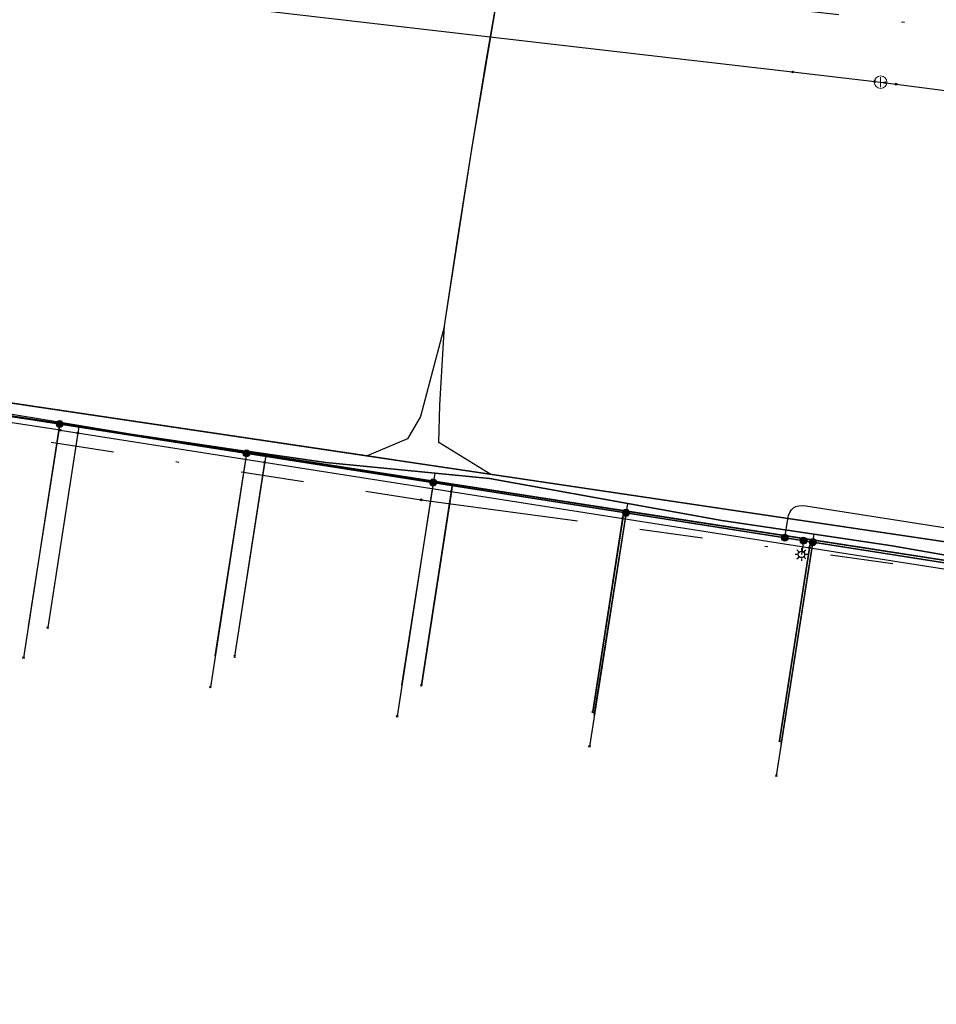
# Model space of a CAD drawing. Header units: metres. Extents: x 253430 to 254090, y 592748 to 593165.
# Tile 56 of 146: x 253690 to 253719, y 592836 to 592867. Entities that reach past the tile are written whole.
import ezdxf
from ezdxf.lldxf.tags import DXFTag

# ---------------------------------------------------------------- set-up
doc = ezdxf.new("R2010")
doc.units = ezdxf.units.M
doc.linetypes.add('RI-OVERIG-SO', pattern=[17, 5, -2, 2, -2, 0, -2, 2, -2])
for name, color, linetype in [('B-WE-IE-MEUBILAIR-S', 7, 'Continuous'), ('B-WE-KL-DATA-G', 90, 'KL-DATA-SO'), ('B-WE-KL-DATA_DUCT-G', 90, 'Continuous'), ('B-WE-KL-DATA_KABELBED-G', 90, 'Continuous'), ('B-WE-KL-ET_LS-G', 190, 'KL-LS-SO'), ('B-WE-KL-ET_LS_HULPSTUK-S', 190, 'Continuous'), ('B-WE-KL-ET_LS_KABELBED-G', 190, 'Continuous'), ('B-WE-KL-ET_MS-G', 130, 'KL-MS-SO'), ('B-WE-KL-ET_MS_DUCT-G', 130, 'Continuous'), ('B-WE-KL-ET_MS_KABELBED-G', 130, 'Continuous'), ('B-WE-KL-ET_MS_MANTELBUIS-G', 130, 'Continuous'), ('B-WE-KL-WATER-G', 170, 'KL-WATER-SO'), ('B-WE-KL-WATER_HULPSTUK-S', 170, 'Continuous'), ('B-WE-RI-VRIJVERVAL-G', 210, 'RI-OVERIG-SO'), ('B-WE-RI-VRIJVERVAL_HULPSTUK-S', 210, 'Continuous'), ('V-WE-KL-ET_MS_KABELBED-G', 130, 'V-CONTINUOUS-SO')]:
    doc.layers.add(name, color=color, linetype=linetype)
doc.styles.add('NLCS-ISO', font='txt')
doc.styles.get("Standard").update_dxf_attribs({"font": 'simplex.shx'})
tags = doc.linetypes.add('KL-DATA-SO', pattern='A,4,-1,[101,NLCS.SHX,S=0.5,R=0,X=0,Y=0],-1,4,-1,["D",Standard,S=1,R=0,X=-0.25,Y=-0.5],-1.5', length=12.5).pattern_tags.tags
tags[18] = DXFTag(74, 10)
tags = doc.linetypes.add('KL-LS-SO', pattern='A,4,-1,[103,NLCS.SHX,S=0.75,R=0,X=0,Y=0],-1,4,-1,["L",Standard,S=1,R=0,X=0,Y=-0.5],-2', length=13).pattern_tags.tags
tags[18] = DXFTag(74, 10)
tags = doc.linetypes.add('KL-MS-SO', pattern='A,4,-1,[103,NLCS.SHX,S=0.75,R=0,X=0,Y=0],-1,4,-1,["M",Standard,S=1,R=0,X=0,Y=-0.5],-2', length=13).pattern_tags.tags
tags[18] = DXFTag(74, 10)
doc.linetypes.add('KL-WATER-SO', pattern='A,7,-0.5,[168,NLCS.SHX,S=0.75,R=0,X=0.75,Y=0],-2', length=9.5)
doc.linetypes.add('V-CONTINUOUS-SO', pattern='A,3.5,[24,NLCS.SHX,S=0.5,R=0,X=0,Y=0],3.5', length=7)

# ---------------------------------------------------------------- blocks, each defined once
blk = doc.blocks.new('SKL-WTB_HULP_AFSLUITER-SO')
at = {"color": 0, "linetype": 'ByBlock', "lineweight": 18}
blk.add_lwpolyline([(0, 0.8), (0, -0.8)], dxfattribs=at)
blk.add_circle((0, 0), 1, dxfattribs=at)
at = {"color": 0, "linetype": 'ByBlock', "lineweight": 18, "style": 'NLCS-ISO', "flags": 1}
for tag, p in [('TYPE', (1.5, 0)), ('LABEL', (1.5, -1.5)), ('OMSCHRIJVING', (1.5, -3))]:
    blk.add_attdef(tag, p, '', height=1, dxfattribs=at)
blk = doc.blocks.new('SKL-WTB_HULP_OVERIG-SO')
at = {"color": 0, "linetype": 'ByBlock', "lineweight": 18}
for points in [[(-0.14, 0.14), (0.14, -0.14)], [(0.14, 0.14), (-0.14, -0.14)]]:
    blk.add_lwpolyline(points, dxfattribs=at)
at = {"color": 0, "linetype": 'ByBlock', "lineweight": 18, "style": 'NLCS-ISO', "flags": 1}
for tag, p in [('TYPE', (1.5, 0)), ('LABEL', (1.5, -1.5)), ('OMSCHRIJVING', (1.5, -3))]:
    blk.add_attdef(tag, p, '', height=1, dxfattribs=at)
blk = doc.blocks.new('SKL-WTB_HULP_MOF-SO')
at = {"linetype": 'ByBlock', "lineweight": 18}
h = blk.add_hatch(color=0, dxfattribs=at)
h.dxf.hatch_style = 1
h.paths.add_polyline_path([(-0.5625, 0, 1), (0.5625, 0, 1)])
at = {"color": 0, "linetype": 'ByBlock', "lineweight": 18}
blk.add_circle((0, 0), 0.5625, dxfattribs=at)
at = {"color": 0, "linetype": 'ByBlock', "lineweight": 18, "style": 'NLCS-ISO', "flags": 1}
for tag, p in [('TYPE', (1.5, 0)), ('LABEL', (1.5, -1.5)), ('OMSCHRIJVING', (1.5, -3))]:
    blk.add_attdef(tag, p, '', height=1, dxfattribs=at)
blk = doc.blocks.new('SIE-MEUBILAIR_PAAL_LICHTMAST-SO')
for points in [[(-0.62, 0), (-1, 0)], [(-0.71, 0.71), (-0.44, 0.44)], [(0, 1), (0, 0.62)], [(0.44, 0.44), (0.71, 0.71)], [(1, 0), (0.62, 0)], [(-0.71, -0.71), (-0.44, -0.44)], [(0, -0.62), (0, -1)], [(0.44, -0.44), (0.71, -0.71)]]:
    blk.add_lwpolyline(points)
blk.add_circle((0, 0), 0.5)
blk = doc.blocks.new('SRI-HULP_OVERIG-SO')
at = {"color": 0, "linetype": 'ByBlock', "lineweight": 18}
for points in [[(-0.14, 0.14), (0.14, -0.14)], [(0.14, 0.14), (-0.14, -0.14)]]:
    blk.add_lwpolyline(points, dxfattribs=at)
at = {"color": 0, "linetype": 'ByBlock', "lineweight": 18, "style": 'NLCS-ISO', "flags": 1}
for tag, p in [('TYPE', (1.5, 0)), ('LABEL', (1.5, -1.5)), ('OMSCHRIJVING', (1.5, -3))]:
    blk.add_attdef(tag, p, '', height=1, dxfattribs=at)

msp = doc.modelspace()

# ---------------------------------------------------------------- linework, layer by layer
at = {"layer": 'B-WE-KL-DATA-G'}
for points in [[(253598.38, 592862.549), (253599.316, 592868.541), (253609.442, 592866.965), (253627.025, 592864.071), (253630.637, 592863.474), (253638.983, 592862.084), (253641.799, 592861.745), (253648.192, 592860.922), (253725.776, 592848.936), (253731.444, 592848.38), (253737.295, 592847.688), (253737.416, 592847.67), (253744.99, 592846.444), (253744.833, 592845.393)], [(253609.742, 592860.774), (253609.758, 592860.873), (253611.171, 592866.681), (253630.637, 592863.474), (253638.983, 592862.084), (253641.799, 592861.745), (253648.192, 592860.922), (253725.776, 592848.936), (253731.444, 592848.38), (253737.295, 592847.688), (253737.416, 592847.67), (253744.99, 592846.444), (253744.833, 592845.393)], [(253610.731, 592860.621), (253610.746, 592860.72), (253611.171, 592866.681), (253630.637, 592863.474), (253638.983, 592862.084), (253641.799, 592861.745), (253648.192, 592860.922), (253725.776, 592848.936), (253731.444, 592848.38), (253737.295, 592847.688), (253737.416, 592847.67), (253744.99, 592846.444), (253744.833, 592845.393)], [(253616.746, 592859.681), (253617.672, 592865.611), (253630.637, 592863.474), (253638.983, 592862.084), (253641.799, 592861.745), (253648.192, 592860.922), (253725.776, 592848.936), (253731.444, 592848.38), (253737.295, 592847.688), (253737.416, 592847.67), (253744.99, 592846.444), (253744.833, 592845.393)], [(253744.833, 592845.393), (253744.99, 592846.444), (253737.416, 592847.67), (253737.295, 592847.688), (253731.444, 592848.38), (253725.776, 592848.936), (253648.192, 592860.922)], [(253648.111, 592854.204), (253649.109, 592860.78), (253725.776, 592848.936), (253731.444, 592848.38), (253737.295, 592847.688), (253737.416, 592847.67), (253744.99, 592846.444), (253744.833, 592845.393)], [(253654.537, 592853.227), (253655.533, 592859.788), (253725.776, 592848.936), (253731.444, 592848.38), (253737.295, 592847.688), (253737.416, 592847.67), (253744.99, 592846.444), (253744.833, 592845.393)], [(253744.833, 592845.393), (253744.99, 592846.444), (253742.67, 592846.821), (253737.295, 592847.688), (253731.444, 592848.38), (253725.776, 592848.936), (253661.463, 592858.872), (253660.469, 592852.326)], [(253744.833, 592845.393), (253744.99, 592846.444), (253742.67, 592846.821), (253737.295, 592847.688), (253731.444, 592848.38), (253725.776, 592848.936), (253667.663, 592857.914), (253666.671, 592851.382)], [(253744.833, 592845.393), (253744.99, 592846.444), (253744.849, 592846.467), (253737.295, 592847.688), (253731.444, 592848.38), (253725.776, 592848.936), (253673.593, 592856.998), (253672.603, 592850.481)], [(253744.833, 592845.393), (253744.99, 592846.444), (253737.295, 592847.688), (253731.444, 592848.38), (253725.776, 592848.936), (253683.971, 592855.395), (253682.983, 592848.903)], [(253683.927, 592855.537), (253687.498, 592854.944), (253691.586, 592854.264)], [(253683.927, 592855.537), (253687.498, 592854.944), (253691.586, 592854.264)], [(253687.498, 592854.944), (253691.586, 592854.264), (253693.811, 592853.894), (253697.515, 592853.348), (253700.008, 592852.98), (253703.478, 592852.643), (253705.201, 592852.476), (253709.589, 592851.681), (253712.581, 592851.139), (253715.502, 592850.705), (253717.984, 592850.336), (253721.428, 592849.741), (253723.339, 592849.411), (253731.86, 592848.526), (253737.379, 592848.092), (253738.432, 592847.859), (253740.402, 592847.422), (253742.087, 592846.191), (253748.034, 592845.827)], [(253687.498, 592854.944), (253691.586, 592854.264), (253693.811, 592853.894), (253697.515, 592853.348), (253700.008, 592852.98), (253703.478, 592852.643), (253705.201, 592852.476), (253709.589, 592851.681), (253712.581, 592851.139), (253715.502, 592850.705), (253717.984, 592850.336), (253721.428, 592849.741), (253723.339, 592849.411), (253731.86, 592848.526), (253737.379, 592848.092), (253738.432, 592847.859), (253740.402, 592847.422), (253742.087, 592846.191), (253748.034, 592845.827)], [(253690.57, 592847.778), (253691.586, 592854.264)], [(253690.57, 592847.778), (253691.586, 592854.264)], [(253744.833, 592845.393), (253744.99, 592846.444), (253737.295, 592847.688), (253731.444, 592848.38), (253725.776, 592848.936), (253692.172, 592854.127), (253691.185, 592847.747)], [(253691.586, 592854.264), (253693.811, 592853.894), (253697.515, 592853.348)], [(253691.586, 592854.264), (253693.811, 592853.894), (253697.515, 592853.348)], [(253696.498, 592846.85), (253697.515, 592853.348)], [(253696.498, 592846.85), (253697.515, 592853.348)], [(253744.833, 592845.393), (253744.99, 592846.444), (253737.295, 592847.688), (253731.444, 592848.38), (253725.776, 592848.936), (253698.102, 592853.211), (253697.115, 592846.83)], [(253703.478, 592852.643), (253700.008, 592852.98), (253697.515, 592853.348)], [(253703.478, 592852.643), (253700.008, 592852.98), (253697.515, 592853.348)], [(253702.426, 592845.922), (253703.478, 592852.643)], [(253702.426, 592845.922), (253703.478, 592852.643)], [(253709.589, 592851.681), (253705.201, 592852.476), (253703.478, 592852.643)], [(253709.589, 592851.681), (253705.201, 592852.476), (253703.478, 592852.643)], [(253703.044, 592845.912), (253704.032, 592852.295), (253725.776, 592848.936), (253731.444, 592848.38), (253737.295, 592847.688), (253744.99, 592846.444), (253744.833, 592845.393)], [(253708.53, 592844.965), (253709.589, 592851.681)], [(253708.53, 592844.965), (253709.589, 592851.681)], [(253715.502, 592850.705), (253712.581, 592851.139), (253709.589, 592851.681)], [(253715.502, 592850.705), (253712.581, 592851.139), (253709.589, 592851.681)], [(253708.48, 592845.072), (253709.468, 592851.455), (253725.776, 592848.936), (253731.444, 592848.38), (253737.295, 592847.688), (253744.99, 592846.444), (253744.833, 592845.393)], [(253714.458, 592844.037), (253715.502, 592850.705)], [(253714.458, 592844.037), (253715.502, 592850.705)], [(253721.428, 592849.741), (253717.984, 592850.336), (253715.502, 592850.705)], [(253721.428, 592849.741), (253717.984, 592850.336), (253715.502, 592850.705)], [(253714.409, 592844.155), (253715.397, 592850.54), (253725.776, 592848.936), (253731.444, 592848.38), (253737.295, 592847.688), (253744.99, 592846.444), (253744.833, 592845.393)]]:
    msp.add_lwpolyline(points, dxfattribs=at)
at = {"layer": 'B-WE-KL-DATA_DUCT-G'}
for points in [[(253459.477, 592889.458), (253508.73, 592882.172), (253515.454, 592881.179), (253530.087, 592879.03), (253565.766, 592873.588), (253571.818, 592872.703), (253583.191, 592870.997), (253590.242, 592869.929), (253599.316, 592868.541), (253611.171, 592866.681), (253617.672, 592865.611), (253633.153, 592863.055), (253638.983, 592862.084), (253645.524, 592861.265), (253649.109, 592860.78), (253725.776, 592848.936), (253731.444, 592848.38), (253737.416, 592847.67), (253742.562, 592846.838)], [(253744.833, 592845.393), (253744.99, 592846.444), (253737.416, 592847.67), (253731.444, 592848.38), (253725.776, 592848.936), (253649.109, 592860.78)]]:
    msp.add_lwpolyline(points, dxfattribs=at)
at = {"layer": 'B-WE-KL-DATA_KABELBED-G'}
for points in [[(253683.971, 592855.395), (253692.172, 592854.127)], [(253692.172, 592854.127), (253691.185, 592847.747)], [(253692.172, 592854.127), (253698.102, 592853.211)], [(253698.102, 592853.211), (253697.115, 592846.83)], [(253698.102, 592853.211), (253704.032, 592852.295)], [(253704.032, 592852.295), (253703.044, 592845.912)], [(253704.032, 592852.295), (253709.468, 592851.455)], [(253709.468, 592851.455), (253708.48, 592845.072)], [(253709.468, 592851.455), (253715.397, 592850.54)], [(253715.397, 592850.54), (253714.409, 592844.155)], [(253715.397, 592850.54), (253721.327, 592849.623)]]:
    msp.add_lwpolyline(points, dxfattribs=at)
at = {"layer": 'B-WE-KL-ET_LS-G'}
for points in [[(253795.695, 592852.25), (253795.346, 592852.604), (253794.533, 592852.674), (253764.456, 592856.995), (253763.702, 592856.964), (253763.475, 592856.716), (253761.529, 592844.722), (253761.365, 592844.232), (253761.021, 592844.117), (253758.803, 592844.133), (253750.249, 592845.476), (253737.167, 592847.491), (253731.787, 592848.204), (253726.393, 592848.747), (253690.575, 592854.358), (253684.942, 592855.175), (253646.534, 592861.089), (253644.408, 592861.311), (253641.487, 592861.826), (253632.819, 592863.334)], [(253630.494, 592795.201), (253629.154, 592796.957), (253629.147, 592797.376), (253629.413, 592797.798), (253635.014, 592801.637), (253635.54, 592801.916), (253636.137, 592802.043), (253636.31, 592802.201), (253636.652, 592802.54), (253636.747, 592802.885), (253637.002, 592804.436), (253638.02, 592811.732), (253640.639, 592828.427), (253642.831, 592842.799), (253645.027, 592856.922), (253645.588, 592859.514), (253645.864, 592860.605), (253646.534, 592861.089), (253684.942, 592855.175), (253690.575, 592854.358), (253726.393, 592848.747)], [(253714.574, 592850.598), (253714.667, 592851.19), (253714.693, 592851.305), (253714.732, 592851.401), (253714.784, 592851.48), (253714.849, 592851.541), (253714.927, 592851.584), (253715.018, 592851.61), (253715.122, 592851.617), (253715.239, 592851.607), (253731.046, 592849.131), (253731.163, 592849.12), (253731.267, 592849.128), (253731.358, 592849.153), (253731.436, 592849.196), (253731.501, 592849.257), (253731.552, 592849.336), (253731.591, 592849.432), (253731.617, 592849.547), (253732.453, 592854.882)], [(253691.562, 592854.203), (253690.417, 592846.79)], [(253697.491, 592853.274), (253696.346, 592845.861)], [(253703.419, 592852.346), (253702.273, 592844.933)], [(253709.536, 592851.388), (253708.376, 592843.977)], [(253715.464, 592850.459), (253714.303, 592843.048)], [(253715.171, 592850.505), (253715.104, 592850.066)]]:
    msp.add_lwpolyline(points, dxfattribs=at)
at = {"layer": 'B-WE-KL-ET_LS_KABELBED-G'}
msp.add_lwpolyline([(253726.393, 592848.747), (253690.575, 592854.358), (253684.942, 592855.175), (253646.534, 592861.089)], dxfattribs=at)
at = {"layer": 'B-WE-KL-ET_MS-G'}
for points in [[(253736.327, 592847.993), (253705.242, 592852.608), (253703.592, 592853.622), (253703.623, 592854.8), (253703.78, 592857.317), (253704.198, 592860.119), (253704.639, 592862.917), (253705.103, 592865.712), (253705.589, 592868.503), (253705.897, 592870.165), (253706.229, 592871.823), (253706.583, 592873.476), (253706.959, 592875.124), (253708.15, 592880.172), (253709.347, 592885.218), (253709.578, 592886.203), (253709.805, 592887.19)], [(253736.327, 592847.993), (253705.242, 592852.608), (253703.592, 592853.622), (253703.623, 592854.8), (253703.78, 592857.317), (253704.198, 592860.119), (253704.639, 592862.917), (253705.103, 592865.712), (253705.589, 592868.503), (253705.897, 592870.165), (253706.229, 592871.823), (253706.583, 592873.476), (253706.959, 592875.124), (253708.15, 592880.172), (253709.347, 592885.218), (253709.578, 592886.203), (253709.805, 592887.19)], [(253736.327, 592847.993), (253705.242, 592852.608), (253703.592, 592853.622), (253703.623, 592854.8), (253703.78, 592857.317), (253704.198, 592860.119), (253704.639, 592862.917), (253705.103, 592865.712), (253705.589, 592868.503), (253705.897, 592870.165), (253706.229, 592871.823), (253706.583, 592873.476), (253706.959, 592875.124), (253708.15, 592880.172), (253709.347, 592885.218), (253709.578, 592886.203), (253709.805, 592887.19)], [(253658.864, 592859.493), (253736.327, 592847.993), (253742.504, 592847.242), (253749.992, 592845.714), (253758.893, 592844.439), (253759.862, 592844.159), (253760.771, 592844.03), (253761.252, 592844.144), (253761.486, 592844.358), (253761.563, 592845.061), (253763.039, 592855.281), (253763.199, 592855.858), (253763.348, 592856.205), (253763.636, 592856.602), (253764.093, 592856.83), (253764.869, 592856.77)], [(253658.864, 592859.493), (253736.327, 592847.993), (253742.504, 592847.242), (253749.992, 592845.714), (253758.893, 592844.439), (253759.862, 592844.159), (253760.771, 592844.03), (253761.252, 592844.144), (253761.486, 592844.358), (253761.563, 592845.061), (253763.039, 592855.281), (253763.199, 592855.858), (253763.348, 592856.205), (253763.636, 592856.602), (253764.093, 592856.83), (253764.869, 592856.77)], [(253658.864, 592859.493), (253736.327, 592847.993), (253742.504, 592847.242), (253749.992, 592845.714), (253758.893, 592844.439), (253759.862, 592844.159), (253760.771, 592844.03), (253761.252, 592844.144), (253761.486, 592844.358), (253761.563, 592845.061), (253763.039, 592855.281), (253763.199, 592855.858), (253763.348, 592856.205), (253763.636, 592856.602), (253764.093, 592856.83), (253764.869, 592856.77)]]:
    msp.add_lwpolyline(points, dxfattribs=at)
at = {"layer": 'B-WE-KL-ET_MS_DUCT-G'}
for points in [[(253703.78, 592857.317), (253704.639, 592862.917), (253705.589, 592868.503), (253706.229, 592871.823), (253706.959, 592875.124), (253708.15, 592880.172), (253709.347, 592885.218), (253709.578, 592886.203), (253709.805, 592887.19), (253711.831, 592896.105), (253714.03, 592905.834), (253716.21, 592915.568), (253716.997, 592919.053), (253717.804, 592922.533), (253718.111, 592923.811), (253718.431, 592925.086), (253719.591, 592929.58), (253720.764, 592934.07), (253722.286, 592939.845), (253722.693, 592941.4), (253723.094, 592942.957), (253723.761, 592945.581), (253724.423, 592948.206)], [(253703.78, 592857.317), (253704.198, 592860.119), (253704.639, 592862.917), (253705.103, 592865.712), (253705.589, 592868.503), (253705.897, 592870.165), (253706.229, 592871.823), (253706.583, 592873.476), (253706.959, 592875.124), (253708.15, 592880.172), (253709.347, 592885.218), (253709.578, 592886.203), (253709.805, 592887.19)], [(253701.32, 592853.19), (253658.864, 592859.493)], [(253705.242, 592852.608), (253701.32, 592853.19)], [(253742.504, 592847.242), (253736.327, 592847.993), (253705.242, 592852.608)]]:
    msp.add_lwpolyline(points, dxfattribs=at)
at = {"layer": 'B-WE-KL-ET_MS_KABELBED-G'}
for points in [[(253703.78, 592857.317), (253704.198, 592860.119), (253704.639, 592862.917), (253705.103, 592865.712), (253705.589, 592868.503), (253705.897, 592870.165), (253706.229, 592871.823), (253706.583, 592873.476), (253706.959, 592875.124), (253708.15, 592880.172), (253709.347, 592885.218), (253709.578, 592886.203), (253709.805, 592887.19)], [(253701.32, 592853.19), (253658.864, 592859.493)], [(253705.242, 592852.608), (253703.592, 592853.622), (253703.623, 592854.8), (253703.78, 592857.317)], [(253705.242, 592852.608), (253701.32, 592853.19)], [(253742.504, 592847.242), (253736.327, 592847.993), (253705.242, 592852.608)]]:
    msp.add_lwpolyline(points, dxfattribs=at)
at = {"layer": 'B-WE-KL-ET_MS_MANTELBUIS-G'}
for points in [[(253703.78, 592857.317), (253704.639, 592862.917), (253705.589, 592868.503), (253706.229, 592871.823), (253706.959, 592875.124), (253708.15, 592880.172), (253709.347, 592885.218), (253709.578, 592886.203), (253709.805, 592887.19), (253711.831, 592896.105), (253714.03, 592905.834), (253716.21, 592915.568), (253716.997, 592919.053), (253717.804, 592922.533), (253718.111, 592923.811), (253718.431, 592925.086), (253719.591, 592929.58), (253720.764, 592934.07), (253722.286, 592939.845), (253722.693, 592941.4), (253723.094, 592942.957), (253723.761, 592945.581), (253724.423, 592948.206)], [(253703.78, 592857.317), (253704.639, 592862.917), (253705.589, 592868.503), (253706.229, 592871.823), (253706.959, 592875.124), (253708.15, 592880.172), (253709.347, 592885.218), (253709.578, 592886.203), (253709.805, 592887.19), (253711.831, 592896.105), (253714.03, 592905.834), (253716.21, 592915.568), (253716.997, 592919.053), (253717.804, 592922.533), (253718.111, 592923.811), (253718.431, 592925.086), (253719.591, 592929.58), (253720.764, 592934.07), (253722.286, 592939.845), (253722.693, 592941.4), (253723.094, 592942.957), (253723.761, 592945.581), (253724.423, 592948.206)], [(253742.504, 592847.242), (253736.327, 592847.993), (253658.864, 592859.493)], [(253742.504, 592847.242), (253736.327, 592847.993), (253658.864, 592859.493)]]:
    msp.add_lwpolyline(points, dxfattribs=at)
at = {"layer": 'B-WE-KL-WATER-G'}
for points in [[(253646.818, 592873.247), (253714.823, 592865.37)], [(253714.823, 592865.37), (253717.614, 592865.047)], [(253717.614, 592865.047), (253718.11, 592864.983)], [(253718.11, 592864.983), (253735.894, 592862.68)], [(253691.58, 592854.009), (253646.169, 592860.927)], [(253692.14, 592853.921), (253691.185, 592847.747)], [(253691.58, 592854.009), (253721.241, 592849.362)], [(253698.068, 592852.992), (253697.115, 592846.83)], [(253703.996, 592852.064), (253703.044, 592845.912)], [(253709.43, 592851.212), (253708.48, 592845.072)], [(253715.358, 592850.283), (253714.409, 592844.155)]]:
    msp.add_lwpolyline(points, dxfattribs=at)
at = {"layer": 'B-WE-RI-VRIJVERVAL-G'}
for points in [[(253690.36, 592870.16), (253737.25, 592864.79)], [(253684.38, 592854.7), (253703.04, 592851.8)], [(253703.04, 592851.8), (253735.15, 592847.47)]]:
    msp.add_lwpolyline(points, dxfattribs=at)
at = {"layer": 'V-WE-KL-ET_MS_KABELBED-G'}
msp.add_lwpolyline([(253703.78, 592857.317), (253703.016, 592854.439), (253702.602, 592853.732), (253701.32, 592853.19)], dxfattribs=at)

# ---------------------------------------------------------------- block references
at = {"layer": 'B-WE-IE-MEUBILAIR-S', "xscale": 0.2, "yscale": 0.2, "zscale": 0.2}
msp.add_blockref('SIE-MEUBILAIR_PAAL_LICHTMAST-SO', (253715.104, 592850.066), dxfattribs=at)
at = {"layer": 'B-WE-KL-ET_LS_HULPSTUK-S', "xscale": 0.2, "yscale": 0.2, "zscale": 0.2}
for name, p in [('SKL-WTB_HULP_MOF-SO', (253691.562, 592854.203)), ('SKL-WTB_HULP_MOF-SO', (253697.491, 592853.274)), ('SKL-WTB_HULP_MOF-SO', (253703.419, 592852.346)), ('SKL-WTB_HULP_MOF-SO', (253709.536, 592851.388)), ('SKL-WTB_HULP_MOF-SO', (253714.574, 592850.598)), ('SKL-WTB_HULP_MOF-SO', (253715.171, 592850.505)), ('SKL-WTB_HULP_MOF-SO', (253715.464, 592850.459)), ('SKL-WTB_HULP_OVERIG-SO', (253690.417, 592846.79)), ('SKL-WTB_HULP_OVERIG-SO', (253696.346, 592845.861)), ('SKL-WTB_HULP_OVERIG-SO', (253702.273, 592844.933)), ('SKL-WTB_HULP_OVERIG-SO', (253708.376, 592843.977)), ('SKL-WTB_HULP_OVERIG-SO', (253714.303, 592843.048))]:
    msp.add_blockref(name, p, dxfattribs=at)
at = {"layer": 'B-WE-KL-WATER_HULPSTUK-S', "xscale": 0.2, "yscale": 0.2, "zscale": 0.2}
for name, p in [('SKL-WTB_HULP_OVERIG-SO', (253714.823, 592865.37)), ('SKL-WTB_HULP_OVERIG-SO', (253717.426, 592865.069)), ('SKL-WTB_HULP_AFSLUITER-SO', (253717.614, 592865.047)), ('SKL-WTB_HULP_OVERIG-SO', (253717.75, 592865.029)), ('SKL-WTB_HULP_OVERIG-SO', (253718.11, 592864.983)), ('SKL-WTB_HULP_OVERIG-SO', (253691.58, 592854.009)), ('SKL-WTB_HULP_OVERIG-SO', (253692.14, 592853.921)), ('SKL-WTB_HULP_OVERIG-SO', (253698.068, 592852.992)), ('SKL-WTB_HULP_OVERIG-SO', (253703.996, 592852.064)), ('SKL-WTB_HULP_OVERIG-SO', (253709.43, 592851.212)), ('SKL-WTB_HULP_OVERIG-SO', (253715.358, 592850.283)), ('SKL-WTB_HULP_OVERIG-SO', (253691.185, 592847.747)), ('SKL-WTB_HULP_OVERIG-SO', (253697.115, 592846.83)), ('SKL-WTB_HULP_OVERIG-SO', (253703.044, 592845.912)), ('SKL-WTB_HULP_OVERIG-SO', (253708.48, 592845.072)), ('SKL-WTB_HULP_OVERIG-SO', (253714.409, 592844.155))]:
    msp.add_blockref(name, p, dxfattribs=at)
at = {"layer": 'B-WE-RI-VRIJVERVAL_HULPSTUK-S', "xscale": 0.2, "yscale": 0.2, "zscale": 0.2}
msp.add_blockref('SRI-HULP_OVERIG-SO', (253703.04, 592851.8), dxfattribs=at)

doc.saveas('drawing.dxf')
